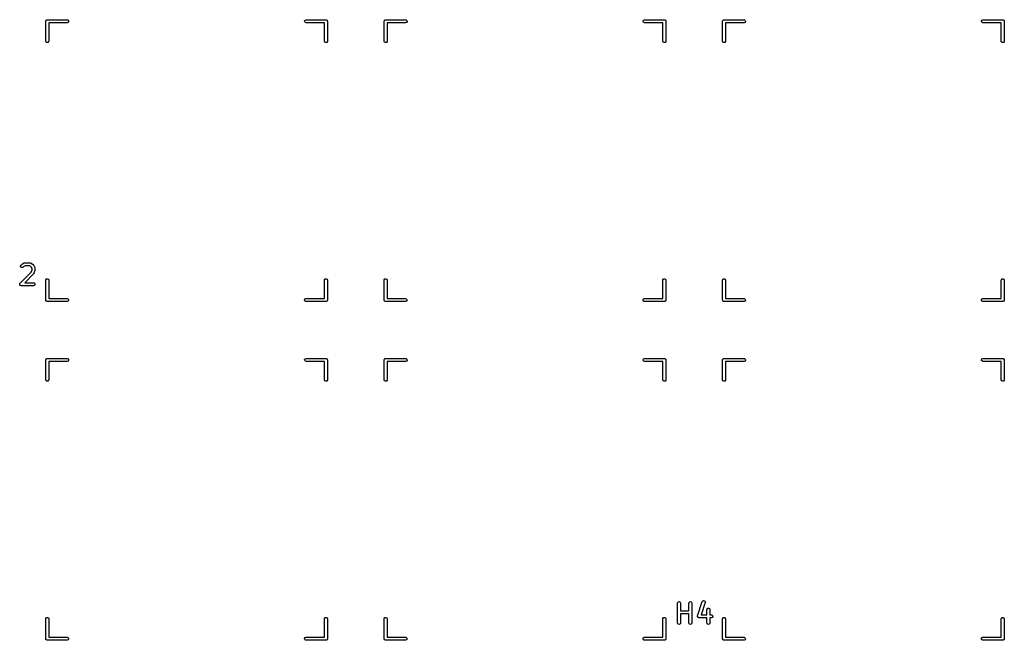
# Model space of a CAD drawing. Extents: x 2.98 to 10.9, y -3.21 to -0.64.
# Tile 8 of 8: x 8.96 to 10.9, y -1.87 to -0.64. Entities that reach past the tile are written whole.
import ezdxf

# ---------------------------------------------------------------- set-up
doc = ezdxf.new("R2010")
doc.units = 0
doc.header["$MEASUREMENT"] = 0
doc.layers.add('BLACK', color=7, linetype='CONTINUOUS')

msp = doc.modelspace()

# ---------------------------------------------------------------- linework, layer by layer
at = {"layer": 'BLACK', "linetype": 'CONTINUOUS'}
for p, q in [((9.00854, -0.643087), (9.00892, -0.642423)), ((9.00892, -0.642423), (9.00917, -0.642332)), ((9.00917, -0.642332), (9.00935, -0.642127)), ((9.00935, -0.642127), (9.0101, -0.641994)), ((9.0101, -0.641994), (9.01082, -0.641732)), ((9.01082, -0.641732), (9.05019, -0.641732)), ((9.05019, -0.641732), (9.0512, -0.64191)), ((9.0512, -0.64191), (9.05275, -0.643208)), ((9.51973, -0.644172), (9.52074, -0.642423)), ((9.52074, -0.642423), (9.52263, -0.641732)), ((9.52263, -0.641732), (9.562, -0.641732)), ((9.562, -0.641732), (9.56239, -0.641799)), ((9.56239, -0.641799), (9.56252, -0.641777)), ((9.56252, -0.641777), (9.56263, -0.641842)), ((9.56263, -0.641842), (9.56301, -0.64191)), ((9.56301, -0.64191), (9.5636, -0.642403)), ((9.5636, -0.642403), (9.56427, -0.642787)), ((9.67783, -0.643087), (9.67822, -0.642423)), ((9.67822, -0.642423), (9.67847, -0.642332)), ((9.67847, -0.642332), (9.67864, -0.642127)), ((9.67864, -0.642127), (9.67939, -0.641994)), ((9.67939, -0.641994), (9.68011, -0.641732)), ((9.68011, -0.641732), (9.71948, -0.641732)), ((9.71948, -0.641732), (9.72049, -0.64191)), ((9.72049, -0.64191), (9.72204, -0.643208)), ((10.189, -0.644172), (10.19, -0.642423)), ((10.19, -0.642423), (10.1919, -0.641732)), ((10.1919, -0.641732), (10.2313, -0.641732)), ((10.2313, -0.641732), (10.2317, -0.641799)), ((10.2317, -0.641799), (10.2318, -0.641777)), ((10.2318, -0.641777), (10.2319, -0.641842)), ((10.2319, -0.641842), (10.2323, -0.64191)), ((10.2323, -0.64191), (10.2329, -0.642403)), ((10.2329, -0.642403), (10.2336, -0.642787)), ((10.3471, -0.643087), (10.3475, -0.642423)), ((10.3475, -0.642423), (10.3478, -0.642332)), ((10.3478, -0.642332), (10.3479, -0.642127)), ((10.3479, -0.642127), (10.3487, -0.641994)), ((10.3487, -0.641994), (10.3494, -0.641732)), ((10.3494, -0.641732), (10.3888, -0.641732)), ((10.3888, -0.641732), (10.3898, -0.64191)), ((10.3898, -0.64191), (10.3913, -0.643208)), ((10.8583, -0.644172), (10.8593, -0.642423)), ((10.8593, -0.642423), (10.8612, -0.641732)), ((10.8612, -0.641732), (10.9006, -0.641732)), ((10.9006, -0.641732), (10.901, -0.641799)), ((10.901, -0.641799), (10.9011, -0.641777)), ((10.9011, -0.641777), (10.9012, -0.641842)), ((10.9012, -0.641842), (10.9016, -0.64191)), ((10.9016, -0.64191), (10.9022, -0.642403)), ((10.9022, -0.642403), (10.9028, -0.642787)), ((9.00787, -0.644685), (9.00794, -0.644301)), ((9.00787, -0.684055), (9.00787, -0.644685)), ((9.00791, -0.644172), (9.00798, -0.644058)), ((9.00794, -0.644301), (9.00791, -0.644172)), ((9.00798, -0.644058), (9.00805, -0.643675)), ((9.00805, -0.643675), (9.00854, -0.643087)), ((9.05019, -0.647637), (9.01378, -0.647637)), ((9.01378, -0.647637), (9.01378, -0.684055)), ((9.05209, -0.646947), (9.05019, -0.647637)), ((9.0531, -0.645197), (9.05209, -0.646947)), ((9.05275, -0.643208), (9.0531, -0.645197)), ((9.52008, -0.646161), (9.51973, -0.644172)), ((9.52162, -0.647459), (9.52008, -0.646161)), ((9.52263, -0.647637), (9.52162, -0.647459)), ((9.55905, -0.647637), (9.52263, -0.647637)), ((9.55905, -0.684055), (9.55905, -0.647637)), ((9.56427, -0.642787), (9.56436, -0.643037)), ((9.56436, -0.643037), (9.56456, -0.643208)), ((9.56456, -0.643208), (9.56469, -0.643964)), ((9.56469, -0.643964), (9.56496, -0.644685)), ((9.56496, -0.644685), (9.56496, -0.684055)), ((9.67716, -0.644685), (9.67723, -0.644301)), ((9.67716, -0.684055), (9.67716, -0.644685)), ((9.67721, -0.644172), (9.67727, -0.644058)), ((9.67723, -0.644301), (9.67721, -0.644172)), ((9.67727, -0.644058), (9.67734, -0.643675)), ((9.67734, -0.643675), (9.67783, -0.643087)), ((9.71948, -0.647637), (9.68307, -0.647637)), ((9.68307, -0.647637), (9.68307, -0.684055)), ((9.72138, -0.646947), (9.71948, -0.647637)), ((9.72239, -0.645197), (9.72138, -0.646947)), ((9.72204, -0.643208), (9.72239, -0.645197)), ((10.1894, -0.646161), (10.189, -0.644172)), ((10.1909, -0.647459), (10.1894, -0.646161)), ((10.1919, -0.647637), (10.1909, -0.647459)), ((10.2283, -0.647637), (10.1919, -0.647637)), ((10.2283, -0.684055), (10.2283, -0.647637)), ((10.2336, -0.642787), (10.2336, -0.643037)), ((10.2336, -0.643037), (10.2339, -0.643208)), ((10.2339, -0.643208), (10.234, -0.643964)), ((10.234, -0.643964), (10.2342, -0.644685)), ((10.2342, -0.644685), (10.2342, -0.684055)), ((10.3465, -0.644172), (10.3466, -0.644058)), ((10.3465, -0.644301), (10.3465, -0.644172)), ((10.3465, -0.644685), (10.3465, -0.644301)), ((10.3465, -0.684055), (10.3465, -0.644685)), ((10.3466, -0.643675), (10.3471, -0.643087)), ((10.3466, -0.644058), (10.3466, -0.643675)), ((10.3888, -0.647637), (10.3524, -0.647637)), ((10.3524, -0.647637), (10.3524, -0.684055)), ((10.3907, -0.646947), (10.3888, -0.647637)), ((10.3917, -0.645197), (10.3907, -0.646947)), ((10.3913, -0.643208), (10.3917, -0.645197)), ((10.8587, -0.646161), (10.8583, -0.644172)), ((10.8602, -0.647459), (10.8587, -0.646161)), ((10.8612, -0.647637), (10.8602, -0.647459)), ((10.8976, -0.647637), (10.8612, -0.647637)), ((10.8976, -0.684055), (10.8976, -0.647637)), ((10.9028, -0.642787), (10.9029, -0.643037)), ((10.9029, -0.643037), (10.9031, -0.643208)), ((10.9031, -0.643208), (10.9033, -0.643964)), ((10.9033, -0.643964), (10.9035, -0.644685)), ((10.9035, -0.644685), (10.9035, -0.684055)), ((9.00856, -0.685953), (9.00787, -0.684055)), ((9.01031, -0.686963), (9.00856, -0.685953)), ((9.0123, -0.686612), (9.01031, -0.686963)), ((9.0136, -0.685065), (9.0123, -0.686612)), ((9.01378, -0.684055), (9.0136, -0.685065)), ((9.55974, -0.685953), (9.55905, -0.684055)), ((9.56149, -0.686963), (9.55974, -0.685953)), ((9.56348, -0.686612), (9.56149, -0.686963)), ((9.56478, -0.685065), (9.56348, -0.686612)), ((9.56496, -0.684055), (9.56478, -0.685065)), ((9.67785, -0.685953), (9.67716, -0.684055)), ((9.6796, -0.686963), (9.67785, -0.685953)), ((9.68159, -0.686612), (9.6796, -0.686963)), ((9.68289, -0.685065), (9.68159, -0.686612)), ((9.68307, -0.684055), (9.68289, -0.685065)), ((10.229, -0.685953), (10.2283, -0.684055)), ((10.2308, -0.686963), (10.229, -0.685953)), ((10.2328, -0.686612), (10.2308, -0.686963)), ((10.2341, -0.685065), (10.2328, -0.686612)), ((10.2342, -0.684055), (10.2341, -0.685065)), ((10.3471, -0.685953), (10.3465, -0.684055)), ((10.3489, -0.686963), (10.3471, -0.685953)), ((10.3509, -0.686612), (10.3489, -0.686963)), ((10.3522, -0.685065), (10.3509, -0.686612)), ((10.3524, -0.684055), (10.3522, -0.685065)), ((10.8983, -0.685953), (10.8976, -0.684055)), ((10.9001, -0.686963), (10.8983, -0.685953)), ((10.9021, -0.686612), (10.9001, -0.686963)), ((10.9034, -0.685065), (10.9021, -0.686612)), ((10.9035, -0.684055), (10.9034, -0.685065)), ((8.9582, -1.12859), (8.95905, -1.12675)), ((8.95872, -1.13054), (8.9582, -1.12859)), ((8.95905, -1.12675), (8.96093, -1.12488)), ((8.96093, -1.12488), (8.96165, -1.12437)), ((8.96165, -1.12437), (8.9617, -1.12433)), ((8.9617, -1.12433), (8.96545, -1.12245)), ((8.96746, -1.12805), (8.96477, -1.12939)), ((8.96545, -1.12245), (8.96643, -1.12216)), ((8.96643, -1.12216), (8.9666, -1.1222)), ((8.9666, -1.1222), (8.96677, -1.12214)), ((8.96677, -1.12214), (8.97614, -1.12214)), ((8.97544, -1.12805), (8.96746, -1.12805)), ((8.97814, -1.12939), (8.97544, -1.12805)), ((8.97614, -1.12214), (8.97715, -1.12232)), ((8.97715, -1.12232), (8.97728, -1.12243)), ((8.97728, -1.12243), (8.97746, -1.12245)), ((8.97746, -1.12245), (8.98121, -1.12433)), ((8.98121, -1.12433), (8.98192, -1.12485)), ((8.98192, -1.12485), (8.98198, -1.12488)), ((8.98198, -1.12488), (8.98385, -1.12675)), ((8.98385, -1.12675), (8.98436, -1.12748)), ((8.98436, -1.12748), (8.9844, -1.12752)), ((8.9844, -1.12752), (8.98628, -1.13127)), ((8.95718, -1.16238), (8.97918, -1.14037)), ((8.96038, -1.13169), (8.95872, -1.13054)), ((8.96239, -1.13152), (8.96038, -1.13169)), ((8.96323, -1.13093), (8.96239, -1.13152)), ((8.96477, -1.12939), (8.96323, -1.13093)), ((8.98385, -1.14405), (8.9664, -1.16151)), ((8.97934, -1.13059), (8.97814, -1.12939)), ((8.97918, -1.14037), (8.98069, -1.13586)), ((8.98069, -1.13329), (8.97934, -1.13059)), ((8.98069, -1.13586), (8.98069, -1.13329)), ((8.98393, -1.14389), (8.98385, -1.14405)), ((8.98408, -1.1438), (8.98393, -1.14389)), ((8.98456, -1.1429), (8.98408, -1.1438)), ((8.98644, -1.13728), (8.98456, -1.1429)), ((8.98628, -1.13127), (8.98657, -1.13225)), ((8.98659, -1.13634), (8.98644, -1.13721)), ((8.98644, -1.13721), (8.98644, -1.13728)), ((8.98657, -1.13225), (8.98653, -1.13243)), ((8.98653, -1.13243), (8.98659, -1.13259)), ((8.98659, -1.13259), (8.98659, -1.13634)), ((8.95632, -1.16421), (8.95638, -1.16408)), ((8.95655, -1.16506), (8.95632, -1.16421)), ((8.95636, -1.16395), (8.9568, -1.16318)), ((8.95638, -1.16408), (8.95636, -1.16395)), ((8.95671, -1.16594), (8.95655, -1.16506)), ((8.95681, -1.16603), (8.95671, -1.16594)), ((8.9568, -1.16318), (8.95718, -1.16238)), ((8.95685, -1.16616), (8.95681, -1.16603)), ((8.95758, -1.16667), (8.95685, -1.16616)), ((8.95826, -1.16724), (8.95758, -1.16667)), ((8.95844, -1.16727), (8.95826, -1.16724)), ((8.9585, -1.16732), (8.95844, -1.16727)), ((8.95863, -1.1673), (8.9585, -1.16732)), ((8.95927, -1.16742), (8.95863, -1.1673)), ((8.98364, -1.16742), (8.95927, -1.16742)), ((8.9664, -1.16151), (8.98364, -1.16151)), ((8.98364, -1.16151), (8.98465, -1.16169)), ((8.98554, -1.16673), (8.98364, -1.16742)), ((8.98465, -1.16169), (8.9862, -1.16299)), ((8.98655, -1.16498), (8.98554, -1.16673)), ((8.9862, -1.16299), (8.98655, -1.16498)), ((9.00787, -1.1565), (9.00805, -1.15549)), ((9.00787, -1.19587), (9.00787, -1.1565)), ((9.00805, -1.15549), (9.00935, -1.15394)), ((9.00935, -1.15394), (9.01134, -1.15359)), ((9.01134, -1.15359), (9.01308, -1.1546)), ((9.01308, -1.1546), (9.01378, -1.1565)), ((9.01378, -1.1565), (9.01378, -1.19291)), ((9.55905, -1.1565), (9.55923, -1.15549)), ((9.55905, -1.19291), (9.55905, -1.1565)), ((9.55923, -1.15549), (9.56053, -1.15394)), ((9.56053, -1.15394), (9.56252, -1.15359)), ((9.56252, -1.15359), (9.56427, -1.1546)), ((9.56427, -1.1546), (9.56496, -1.1565)), ((9.56496, -1.1565), (9.56496, -1.19587)), ((9.67716, -1.1565), (9.67734, -1.15549)), ((9.67716, -1.19587), (9.67716, -1.1565)), ((9.67734, -1.15549), (9.67864, -1.15394)), ((9.67864, -1.15394), (9.68063, -1.15359)), ((9.68063, -1.15359), (9.68238, -1.1546)), ((9.68238, -1.1546), (9.68307, -1.1565)), ((9.68307, -1.1565), (9.68307, -1.19291)), ((10.2283, -1.1565), (10.2285, -1.15549)), ((10.2283, -1.19291), (10.2283, -1.1565)), ((10.2285, -1.15549), (10.2298, -1.15394)), ((10.2298, -1.15394), (10.2318, -1.15359)), ((10.2318, -1.15359), (10.2336, -1.1546)), ((10.2336, -1.1546), (10.2342, -1.1565)), ((10.2342, -1.1565), (10.2342, -1.19587)), ((10.3465, -1.1565), (10.3466, -1.15549)), ((10.3465, -1.19587), (10.3465, -1.1565)), ((10.3466, -1.15549), (10.3479, -1.15394)), ((10.3479, -1.15394), (10.3499, -1.15359)), ((10.3499, -1.15359), (10.3517, -1.1546)), ((10.3517, -1.1546), (10.3524, -1.1565)), ((10.3524, -1.1565), (10.3524, -1.19291)), ((10.8976, -1.1565), (10.8978, -1.15549)), ((10.8976, -1.19291), (10.8976, -1.1565)), ((10.8978, -1.15549), (10.8991, -1.15394)), ((10.8991, -1.15394), (10.9011, -1.15359)), ((10.9011, -1.15359), (10.9028, -1.1546)), ((10.9028, -1.1546), (10.9035, -1.1565)), ((10.9035, -1.1565), (10.9035, -1.19587)), ((9.00813, -1.19659), (9.00787, -1.19587)), ((9.00827, -1.19734), (9.00813, -1.19659)), ((9.00847, -1.19751), (9.00827, -1.19734)), ((9.00856, -1.19776), (9.00847, -1.19751)), ((9.00922, -1.19815), (9.00856, -1.19776)), ((9.00981, -1.19864), (9.00922, -1.19815)), ((9.0102, -1.19871), (9.00981, -1.19864)), ((9.01031, -1.19877), (9.0102, -1.19871)), ((9.01044, -1.19875), (9.01031, -1.19877)), ((9.01082, -1.19882), (9.01044, -1.19875)), ((9.05019, -1.19882), (9.01082, -1.19882)), ((9.01378, -1.19291), (9.05019, -1.19291)), ((9.05019, -1.19291), (9.0512, -1.19309)), ((9.05209, -1.19813), (9.05019, -1.19882)), ((9.0512, -1.19309), (9.05275, -1.19439)), ((9.0531, -1.19638), (9.05209, -1.19813)), ((9.05275, -1.19439), (9.0531, -1.19638)), ((9.51973, -1.19535), (9.52074, -1.1936)), ((9.52008, -1.19734), (9.51973, -1.19535)), ((9.52162, -1.19864), (9.52008, -1.19734)), ((9.52074, -1.1936), (9.52263, -1.19291)), ((9.52263, -1.19882), (9.52162, -1.19864)), ((9.52263, -1.19291), (9.55905, -1.19291)), ((9.562, -1.19882), (9.52263, -1.19882)), ((9.56272, -1.19856), (9.562, -1.19882)), ((9.56348, -1.19842), (9.56272, -1.19856)), ((9.56365, -1.19822), (9.56348, -1.19842)), ((9.5639, -1.19813), (9.56365, -1.19822)), ((9.56429, -1.19746), (9.5639, -1.19813)), ((9.56478, -1.19688), (9.56429, -1.19746)), ((9.56485, -1.19649), (9.56478, -1.19688)), ((9.56491, -1.19638), (9.56485, -1.19649)), ((9.56496, -1.19587), (9.56489, -1.19625)), ((9.56489, -1.19625), (9.56491, -1.19638)), ((9.67742, -1.19659), (9.67716, -1.19587)), ((9.67756, -1.19734), (9.67742, -1.19659)), ((9.67776, -1.19751), (9.67756, -1.19734)), ((9.67785, -1.19776), (9.67776, -1.19751)), ((9.67852, -1.19815), (9.67785, -1.19776)), ((9.6791, -1.19864), (9.67852, -1.19815)), ((9.67949, -1.19871), (9.6791, -1.19864)), ((9.6796, -1.19877), (9.67949, -1.19871)), ((9.67973, -1.19875), (9.6796, -1.19877)), ((9.68011, -1.19882), (9.67973, -1.19875)), ((9.71948, -1.19882), (9.68011, -1.19882)), ((9.68307, -1.19291), (9.71948, -1.19291)), ((9.71948, -1.19291), (9.72049, -1.19309)), ((9.72138, -1.19813), (9.71948, -1.19882)), ((9.72049, -1.19309), (9.72204, -1.19439)), ((9.72239, -1.19638), (9.72138, -1.19813)), ((9.72204, -1.19439), (9.72239, -1.19638)), ((10.189, -1.19535), (10.19, -1.1936)), ((10.1894, -1.19734), (10.189, -1.19535)), ((10.1909, -1.19864), (10.1894, -1.19734)), ((10.19, -1.1936), (10.1919, -1.19291)), ((10.1919, -1.19882), (10.1909, -1.19864)), ((10.1919, -1.19291), (10.2283, -1.19291)), ((10.2313, -1.19882), (10.1919, -1.19882)), ((10.232, -1.19856), (10.2313, -1.19882)), ((10.2328, -1.19842), (10.232, -1.19856)), ((10.2329, -1.19822), (10.2328, -1.19842)), ((10.2332, -1.19813), (10.2329, -1.19822)), ((10.2336, -1.19746), (10.2332, -1.19813)), ((10.2341, -1.19688), (10.2336, -1.19746)), ((10.2342, -1.19638), (10.2341, -1.19649)), ((10.2341, -1.19649), (10.2341, -1.19688)), ((10.2342, -1.19587), (10.2342, -1.19625)), ((10.2342, -1.19625), (10.2342, -1.19638)), ((10.3467, -1.19659), (10.3465, -1.19587)), ((10.3468, -1.19734), (10.3467, -1.19659)), ((10.3471, -1.19751), (10.3468, -1.19734)), ((10.3471, -1.19776), (10.3471, -1.19751)), ((10.3478, -1.19815), (10.3471, -1.19776)), ((10.3484, -1.19864), (10.3478, -1.19815)), ((10.3488, -1.19871), (10.3484, -1.19864)), ((10.3489, -1.19877), (10.3488, -1.19871)), ((10.349, -1.19875), (10.3489, -1.19877)), ((10.3494, -1.19882), (10.349, -1.19875)), ((10.3888, -1.19882), (10.3494, -1.19882)), ((10.3524, -1.19291), (10.3888, -1.19291)), ((10.3888, -1.19291), (10.3898, -1.19309)), ((10.3907, -1.19813), (10.3888, -1.19882)), ((10.3898, -1.19309), (10.3913, -1.19439)), ((10.3917, -1.19638), (10.3907, -1.19813)), ((10.3913, -1.19439), (10.3917, -1.19638)), ((10.8583, -1.19535), (10.8593, -1.1936)), ((10.8587, -1.19734), (10.8583, -1.19535)), ((10.8602, -1.19864), (10.8587, -1.19734)), ((10.8593, -1.1936), (10.8612, -1.19291)), ((10.8612, -1.19882), (10.8602, -1.19864)), ((10.8612, -1.19291), (10.8976, -1.19291)), ((10.9006, -1.19882), (10.8612, -1.19882)), ((10.9013, -1.19856), (10.9006, -1.19882)), ((10.9021, -1.19842), (10.9013, -1.19856)), ((10.9022, -1.19822), (10.9021, -1.19842)), ((10.9025, -1.19813), (10.9022, -1.19822)), ((10.9029, -1.19746), (10.9025, -1.19813)), ((10.9034, -1.19688), (10.9029, -1.19746)), ((10.9035, -1.19638), (10.9034, -1.19649)), ((10.9034, -1.19649), (10.9034, -1.19688)), ((10.9035, -1.19587), (10.9035, -1.19625)), ((10.9035, -1.19625), (10.9035, -1.19638)), ((9.00787, -1.31398), (9.00794, -1.31359)), ((9.00787, -1.35335), (9.00787, -1.31398)), ((9.00791, -1.31346), (9.00798, -1.31335)), ((9.00794, -1.31359), (9.00791, -1.31346)), ((9.00798, -1.31335), (9.00805, -1.31297)), ((9.00805, -1.31297), (9.00854, -1.31238)), ((9.00854, -1.31238), (9.00892, -1.31171)), ((9.00892, -1.31171), (9.00917, -1.31162)), ((9.00917, -1.31162), (9.00935, -1.31142)), ((9.00935, -1.31142), (9.0101, -1.31129)), ((9.0101, -1.31129), (9.01082, -1.31102)), ((9.01082, -1.31102), (9.05019, -1.31102)), ((9.05019, -1.31693), (9.01378, -1.31693)), ((9.01378, -1.31693), (9.01378, -1.35335)), ((9.05019, -1.31102), (9.0512, -1.3112)), ((9.05209, -1.31624), (9.05019, -1.31693)), ((9.0512, -1.3112), (9.05275, -1.3125)), ((9.0531, -1.31449), (9.05209, -1.31624)), ((9.05275, -1.3125), (9.0531, -1.31449)), ((9.51973, -1.31346), (9.52074, -1.31171)), ((9.52008, -1.31545), (9.51973, -1.31346)), ((9.52162, -1.31675), (9.52008, -1.31545)), ((9.52074, -1.31171), (9.52263, -1.31102)), ((9.52263, -1.31693), (9.52162, -1.31675)), ((9.52263, -1.31102), (9.562, -1.31102)), ((9.55905, -1.31693), (9.52263, -1.31693)), ((9.55905, -1.35335), (9.55905, -1.31693)), ((9.562, -1.31102), (9.56239, -1.31109)), ((9.56239, -1.31109), (9.56252, -1.31107)), ((9.56252, -1.31107), (9.56263, -1.31113)), ((9.56263, -1.31113), (9.56301, -1.3112)), ((9.56301, -1.3112), (9.5636, -1.31169)), ((9.5636, -1.31169), (9.56427, -1.31208)), ((9.56427, -1.31208), (9.56436, -1.31233)), ((9.56436, -1.31233), (9.56456, -1.3125)), ((9.56456, -1.3125), (9.56469, -1.31325)), ((9.56469, -1.31325), (9.56496, -1.31398)), ((9.56496, -1.31398), (9.56496, -1.35335)), ((9.67716, -1.31398), (9.67723, -1.31359)), ((9.67716, -1.35335), (9.67716, -1.31398)), ((9.67721, -1.31346), (9.67727, -1.31335)), ((9.67723, -1.31359), (9.67721, -1.31346)), ((9.67727, -1.31335), (9.67734, -1.31297)), ((9.67734, -1.31297), (9.67783, -1.31238)), ((9.67783, -1.31238), (9.67822, -1.31171)), ((9.67822, -1.31171), (9.67847, -1.31162)), ((9.67847, -1.31162), (9.67864, -1.31142)), ((9.67864, -1.31142), (9.67939, -1.31129)), ((9.67939, -1.31129), (9.68011, -1.31102)), ((9.68011, -1.31102), (9.71948, -1.31102)), ((9.71948, -1.31693), (9.68307, -1.31693)), ((9.68307, -1.31693), (9.68307, -1.35335)), ((9.71948, -1.31102), (9.72049, -1.3112)), ((9.72138, -1.31624), (9.71948, -1.31693)), ((9.72049, -1.3112), (9.72204, -1.3125)), ((9.72239, -1.31449), (9.72138, -1.31624)), ((9.72204, -1.3125), (9.72239, -1.31449)), ((10.189, -1.31346), (10.19, -1.31171)), ((10.1894, -1.31545), (10.189, -1.31346)), ((10.1909, -1.31675), (10.1894, -1.31545)), ((10.19, -1.31171), (10.1919, -1.31102)), ((10.1919, -1.31693), (10.1909, -1.31675)), ((10.1919, -1.31102), (10.2313, -1.31102)), ((10.2283, -1.31693), (10.1919, -1.31693)), ((10.2283, -1.35335), (10.2283, -1.31693)), ((10.2313, -1.31102), (10.2317, -1.31109)), ((10.2317, -1.31109), (10.2318, -1.31107)), ((10.2318, -1.31107), (10.2319, -1.31113)), ((10.2319, -1.31113), (10.2323, -1.3112)), ((10.2323, -1.3112), (10.2329, -1.31169)), ((10.2329, -1.31169), (10.2336, -1.31208)), ((10.2336, -1.31208), (10.2336, -1.31233)), ((10.2336, -1.31233), (10.2339, -1.3125)), ((10.2339, -1.3125), (10.234, -1.31325)), ((10.234, -1.31325), (10.2342, -1.31398)), ((10.2342, -1.31398), (10.2342, -1.35335)), ((10.3465, -1.31346), (10.3466, -1.31335)), ((10.3465, -1.31359), (10.3465, -1.31346)), ((10.3465, -1.31398), (10.3465, -1.31359)), ((10.3465, -1.35335), (10.3465, -1.31398)), ((10.3466, -1.31297), (10.3471, -1.31238)), ((10.3466, -1.31335), (10.3466, -1.31297)), ((10.3471, -1.31238), (10.3475, -1.31171)), ((10.3475, -1.31171), (10.3478, -1.31162)), ((10.3478, -1.31162), (10.3479, -1.31142)), ((10.3479, -1.31142), (10.3487, -1.31129)), ((10.3487, -1.31129), (10.3494, -1.31102)), ((10.3494, -1.31102), (10.3888, -1.31102)), ((10.3888, -1.31693), (10.3524, -1.31693)), ((10.3524, -1.31693), (10.3524, -1.35335)), ((10.3888, -1.31102), (10.3898, -1.3112)), ((10.3907, -1.31624), (10.3888, -1.31693)), ((10.3898, -1.3112), (10.3913, -1.3125)), ((10.3917, -1.31449), (10.3907, -1.31624)), ((10.3913, -1.3125), (10.3917, -1.31449)), ((10.8583, -1.31346), (10.8593, -1.31171)), ((10.8587, -1.31545), (10.8583, -1.31346)), ((10.8602, -1.31675), (10.8587, -1.31545)), ((10.8593, -1.31171), (10.8612, -1.31102)), ((10.8612, -1.31693), (10.8602, -1.31675)), ((10.8612, -1.31102), (10.9006, -1.31102)), ((10.8976, -1.31693), (10.8612, -1.31693)), ((10.8976, -1.35335), (10.8976, -1.31693)), ((10.9006, -1.31102), (10.901, -1.31109)), ((10.901, -1.31109), (10.9011, -1.31107)), ((10.9011, -1.31107), (10.9012, -1.31113)), ((10.9012, -1.31113), (10.9016, -1.3112)), ((10.9016, -1.3112), (10.9022, -1.31169)), ((10.9022, -1.31169), (10.9028, -1.31208)), ((10.9028, -1.31208), (10.9029, -1.31233)), ((10.9029, -1.31233), (10.9031, -1.3125)), ((10.9031, -1.3125), (10.9033, -1.31325)), ((10.9033, -1.31325), (10.9035, -1.31398)), ((10.9035, -1.31398), (10.9035, -1.35335)), ((9.00856, -1.35524), (9.00787, -1.35335)), ((9.01031, -1.35625), (9.00856, -1.35524)), ((9.0123, -1.3559), (9.01031, -1.35625)), ((9.0136, -1.35436), (9.0123, -1.3559)), ((9.01378, -1.35335), (9.0136, -1.35436)), ((9.55974, -1.35524), (9.55905, -1.35335)), ((9.56149, -1.35625), (9.55974, -1.35524)), ((9.56348, -1.3559), (9.56149, -1.35625)), ((9.56478, -1.35436), (9.56348, -1.3559)), ((9.56496, -1.35335), (9.56478, -1.35436)), ((9.67785, -1.35524), (9.67716, -1.35335)), ((9.6796, -1.35625), (9.67785, -1.35524)), ((9.68159, -1.3559), (9.6796, -1.35625)), ((9.68289, -1.35436), (9.68159, -1.3559)), ((9.68307, -1.35335), (9.68289, -1.35436)), ((10.229, -1.35524), (10.2283, -1.35335)), ((10.2308, -1.35625), (10.229, -1.35524)), ((10.2328, -1.3559), (10.2308, -1.35625)), ((10.2341, -1.35436), (10.2328, -1.3559)), ((10.2342, -1.35335), (10.2341, -1.35436)), ((10.3471, -1.35524), (10.3465, -1.35335)), ((10.3489, -1.35625), (10.3471, -1.35524)), ((10.3509, -1.3559), (10.3489, -1.35625)), ((10.3522, -1.35436), (10.3509, -1.3559)), ((10.3524, -1.35335), (10.3522, -1.35436)), ((10.8983, -1.35524), (10.8976, -1.35335)), ((10.9001, -1.35625), (10.8983, -1.35524)), ((10.9021, -1.3559), (10.9001, -1.35625)), ((10.9034, -1.35436), (10.9021, -1.3559)), ((10.9035, -1.35335), (10.9034, -1.35436)), ((10.3063, -1.79158), (10.3068, -1.79067)), ((10.3068, -1.79067), (10.3085, -1.78962)), ((10.3085, -1.78962), (10.3105, -1.78991)), ((10.3105, -1.78991), (10.3118, -1.79142)), ((10.2574, -1.79438), (10.2576, -1.79337)), ((10.2574, -1.83375), (10.2574, -1.79438)), ((10.2576, -1.79337), (10.2589, -1.79183)), ((10.2589, -1.79183), (10.2609, -1.79148)), ((10.2609, -1.79148), (10.2626, -1.79249)), ((10.2626, -1.79249), (10.2633, -1.79438)), ((10.2633, -1.79438), (10.2633, -1.81018)), ((10.2633, -1.81018), (10.2799, -1.81018)), ((10.2799, -1.79438), (10.2801, -1.79337)), ((10.2799, -1.81018), (10.2799, -1.79438)), ((10.2801, -1.79337), (10.2814, -1.79183)), ((10.2814, -1.79183), (10.2834, -1.79148)), ((10.2834, -1.79148), (10.2851, -1.79249)), ((10.2851, -1.79249), (10.2858, -1.79438)), ((10.2858, -1.79438), (10.2858, -1.83375)), ((10.2969, -1.8197), (10.3063, -1.79158)), ((10.3119, -1.79344), (10.3038, -1.81768)), ((10.3118, -1.79142), (10.3119, -1.79344)), ((10.3155, -1.80751), (10.3157, -1.8065)), ((10.3155, -1.81768), (10.3155, -1.80751)), ((10.3157, -1.8065), (10.317, -1.80495)), ((10.317, -1.80495), (10.319, -1.8046)), ((10.319, -1.8046), (10.3207, -1.80561)), ((10.3207, -1.80561), (10.3214, -1.80751)), ((10.3214, -1.80751), (10.3214, -1.81768)), ((9.00787, -1.82579), (9.00805, -1.82478)), ((9.00787, -1.86516), (9.00787, -1.82579)), ((9.00805, -1.82478), (9.00935, -1.82323)), ((9.00935, -1.82323), (9.01134, -1.82288)), ((9.01134, -1.82288), (9.01308, -1.82389)), ((9.01308, -1.82389), (9.01378, -1.82579)), ((9.01378, -1.82579), (9.01378, -1.8622)), ((9.55905, -1.82579), (9.55923, -1.82478)), ((9.55905, -1.8622), (9.55905, -1.82579)), ((9.55923, -1.82478), (9.56053, -1.82323)), ((9.56053, -1.82323), (9.56252, -1.82288)), ((9.56252, -1.82288), (9.56427, -1.82389)), ((9.56427, -1.82389), (9.56496, -1.82579)), ((9.56496, -1.82579), (9.56496, -1.86516)), ((9.67716, -1.82579), (9.67734, -1.82478)), ((9.67716, -1.86516), (9.67716, -1.82579)), ((9.67734, -1.82478), (9.67864, -1.82323)), ((9.67864, -1.82323), (9.68063, -1.82288)), ((9.68063, -1.82288), (9.68238, -1.82389)), ((9.68238, -1.82389), (9.68307, -1.82579)), ((9.68307, -1.82579), (9.68307, -1.8622)), ((10.2283, -1.82579), (10.2285, -1.82478)), ((10.2283, -1.8622), (10.2283, -1.82579)), ((10.2285, -1.82478), (10.2298, -1.82323)), ((10.2298, -1.82323), (10.2318, -1.82288)), ((10.2318, -1.82288), (10.2336, -1.82389)), ((10.2336, -1.82389), (10.2342, -1.82579)), ((10.2342, -1.82579), (10.2342, -1.86516)), ((10.2799, -1.81608), (10.2633, -1.81608)), ((10.2633, -1.81608), (10.2633, -1.83375)), ((10.2799, -1.83375), (10.2799, -1.81608)), ((10.2968, -1.82012), (10.2969, -1.81992)), ((10.297, -1.82091), (10.2968, -1.82012)), ((10.2969, -1.81992), (10.2969, -1.8197)), ((10.297, -1.82172), (10.297, -1.82091)), ((10.2971, -1.82188), (10.297, -1.82172)), ((10.2972, -1.82211), (10.2971, -1.82188)), ((10.2978, -1.82262), (10.2972, -1.82211)), ((10.2983, -1.82323), (10.2978, -1.82262)), ((10.2985, -1.82326), (10.2983, -1.82323)), ((10.2987, -1.82341), (10.2985, -1.82326)), ((10.2997, -1.82358), (10.2987, -1.82341)), ((10.3155, -1.82358), (10.2997, -1.82358)), ((10.3038, -1.81768), (10.3155, -1.81768)), ((10.3155, -1.83375), (10.3155, -1.82358)), ((10.3214, -1.81768), (10.3241, -1.81768)), ((10.3241, -1.82358), (10.3214, -1.82358)), ((10.3214, -1.82358), (10.3214, -1.83375)), ((10.3241, -1.81768), (10.3251, -1.81786)), ((10.326, -1.82289), (10.3241, -1.82358)), ((10.3251, -1.81786), (10.3267, -1.81915)), ((10.327, -1.82114), (10.326, -1.82289)), ((10.3267, -1.81915), (10.327, -1.82114)), ((10.3465, -1.82579), (10.3466, -1.82478)), ((10.3465, -1.86516), (10.3465, -1.82579)), ((10.3466, -1.82478), (10.3479, -1.82323)), ((10.3479, -1.82323), (10.3499, -1.82288)), ((10.3499, -1.82288), (10.3517, -1.82389)), ((10.3517, -1.82389), (10.3524, -1.82579)), ((10.3524, -1.82579), (10.3524, -1.8622)), ((10.8976, -1.82579), (10.8978, -1.82478)), ((10.8976, -1.8622), (10.8976, -1.82579)), ((10.8978, -1.82478), (10.8991, -1.82323)), ((10.8991, -1.82323), (10.9011, -1.82288)), ((10.9011, -1.82288), (10.9028, -1.82389)), ((10.9028, -1.82389), (10.9035, -1.82579)), ((10.9035, -1.82579), (10.9035, -1.86516)), ((10.2581, -1.83565), (10.2574, -1.83375)), ((10.2598, -1.83666), (10.2581, -1.83565)), ((10.2618, -1.83631), (10.2598, -1.83666)), ((10.2631, -1.83476), (10.2618, -1.83631)), ((10.2633, -1.83375), (10.2631, -1.83476)), ((10.2806, -1.83565), (10.2799, -1.83375)), ((10.2823, -1.83666), (10.2806, -1.83565)), ((10.2843, -1.83631), (10.2823, -1.83666)), ((10.2856, -1.83476), (10.2843, -1.83631)), ((10.2858, -1.83375), (10.2856, -1.83476)), ((10.3162, -1.83565), (10.3155, -1.83375)), ((10.318, -1.83666), (10.3162, -1.83565)), ((10.3199, -1.83631), (10.318, -1.83666)), ((10.3212, -1.83476), (10.3199, -1.83631)), ((10.3214, -1.83375), (10.3212, -1.83476)), ((9.00813, -1.86588), (9.00787, -1.86516)), ((9.00827, -1.86663), (9.00813, -1.86588)), ((9.00847, -1.8668), (9.00827, -1.86663)), ((9.00856, -1.86705), (9.00847, -1.8668)), ((9.00922, -1.86744), (9.00856, -1.86705)), ((9.00981, -1.86793), (9.00922, -1.86744)), ((9.0102, -1.868), (9.00981, -1.86793)), ((9.01031, -1.86806), (9.0102, -1.868)), ((9.01044, -1.86804), (9.01031, -1.86806)), ((9.01082, -1.86811), (9.01044, -1.86804)), ((9.05019, -1.86811), (9.01082, -1.86811)), ((9.01378, -1.8622), (9.05019, -1.8622)), ((9.05019, -1.8622), (9.0512, -1.86238)), ((9.05209, -1.86742), (9.05019, -1.86811)), ((9.0512, -1.86238), (9.05275, -1.86368)), ((9.0531, -1.86567), (9.05209, -1.86742)), ((9.05275, -1.86368), (9.0531, -1.86567)), ((9.51973, -1.86464), (9.52074, -1.86289)), ((9.52008, -1.86663), (9.51973, -1.86464)), ((9.52162, -1.86793), (9.52008, -1.86663)), ((9.52074, -1.86289), (9.52263, -1.8622)), ((9.52263, -1.86811), (9.52162, -1.86793)), ((9.52263, -1.8622), (9.55905, -1.8622)), ((9.562, -1.86811), (9.52263, -1.86811)), ((9.56272, -1.86785), (9.562, -1.86811)), ((9.56348, -1.86771), (9.56272, -1.86785)), ((9.56365, -1.86751), (9.56348, -1.86771)), ((9.5639, -1.86742), (9.56365, -1.86751)), ((9.56429, -1.86675), (9.5639, -1.86742)), ((9.56478, -1.86617), (9.56429, -1.86675)), ((9.56485, -1.86578), (9.56478, -1.86617)), ((9.56491, -1.86567), (9.56485, -1.86578)), ((9.56496, -1.86516), (9.56489, -1.86554)), ((9.56489, -1.86554), (9.56491, -1.86567)), ((9.67742, -1.86588), (9.67716, -1.86516)), ((9.67756, -1.86663), (9.67742, -1.86588)), ((9.67776, -1.8668), (9.67756, -1.86663)), ((9.67785, -1.86705), (9.67776, -1.8668)), ((9.67852, -1.86744), (9.67785, -1.86705)), ((9.6791, -1.86793), (9.67852, -1.86744)), ((9.67949, -1.868), (9.6791, -1.86793)), ((9.6796, -1.86806), (9.67949, -1.868)), ((9.67973, -1.86804), (9.6796, -1.86806)), ((9.68011, -1.86811), (9.67973, -1.86804)), ((9.71948, -1.86811), (9.68011, -1.86811)), ((9.68307, -1.8622), (9.71948, -1.8622)), ((9.71948, -1.8622), (9.72049, -1.86238)), ((9.72138, -1.86742), (9.71948, -1.86811)), ((9.72049, -1.86238), (9.72204, -1.86368)), ((9.72239, -1.86567), (9.72138, -1.86742)), ((9.72204, -1.86368), (9.72239, -1.86567)), ((10.189, -1.86464), (10.19, -1.86289)), ((10.1894, -1.86663), (10.189, -1.86464)), ((10.1909, -1.86793), (10.1894, -1.86663)), ((10.19, -1.86289), (10.1919, -1.8622)), ((10.1919, -1.86811), (10.1909, -1.86793)), ((10.1919, -1.8622), (10.2283, -1.8622)), ((10.2313, -1.86811), (10.1919, -1.86811)), ((10.232, -1.86785), (10.2313, -1.86811)), ((10.2328, -1.86771), (10.232, -1.86785)), ((10.2329, -1.86751), (10.2328, -1.86771)), ((10.2332, -1.86742), (10.2329, -1.86751)), ((10.2336, -1.86675), (10.2332, -1.86742)), ((10.2341, -1.86617), (10.2336, -1.86675)), ((10.2342, -1.86567), (10.2341, -1.86578)), ((10.2341, -1.86578), (10.2341, -1.86617)), ((10.2342, -1.86516), (10.2342, -1.86554)), ((10.2342, -1.86554), (10.2342, -1.86567)), ((10.3467, -1.86588), (10.3465, -1.86516)), ((10.3468, -1.86663), (10.3467, -1.86588)), ((10.3471, -1.8668), (10.3468, -1.86663)), ((10.3471, -1.86705), (10.3471, -1.8668)), ((10.3478, -1.86744), (10.3471, -1.86705)), ((10.3484, -1.86793), (10.3478, -1.86744)), ((10.3488, -1.868), (10.3484, -1.86793)), ((10.3489, -1.86806), (10.3488, -1.868)), ((10.349, -1.86804), (10.3489, -1.86806)), ((10.3494, -1.86811), (10.349, -1.86804)), ((10.3888, -1.86811), (10.3494, -1.86811)), ((10.3524, -1.8622), (10.3888, -1.8622)), ((10.3888, -1.8622), (10.3898, -1.86238)), ((10.3907, -1.86742), (10.3888, -1.86811)), ((10.3898, -1.86238), (10.3913, -1.86368)), ((10.3917, -1.86567), (10.3907, -1.86742)), ((10.3913, -1.86368), (10.3917, -1.86567)), ((10.8583, -1.86464), (10.8593, -1.86289)), ((10.8587, -1.86663), (10.8583, -1.86464)), ((10.8602, -1.86793), (10.8587, -1.86663)), ((10.8593, -1.86289), (10.8612, -1.8622)), ((10.8612, -1.86811), (10.8602, -1.86793)), ((10.8612, -1.8622), (10.8976, -1.8622)), ((10.9006, -1.86811), (10.8612, -1.86811)), ((10.9013, -1.86785), (10.9006, -1.86811)), ((10.9021, -1.86771), (10.9013, -1.86785)), ((10.9022, -1.86751), (10.9021, -1.86771)), ((10.9025, -1.86742), (10.9022, -1.86751)), ((10.9029, -1.86675), (10.9025, -1.86742)), ((10.9034, -1.86617), (10.9029, -1.86675)), ((10.9035, -1.86567), (10.9034, -1.86578)), ((10.9034, -1.86578), (10.9034, -1.86617)), ((10.9035, -1.86516), (10.9035, -1.86554)), ((10.9035, -1.86554), (10.9035, -1.86567))]:
    msp.add_line(p, q, dxfattribs=at)

doc.saveas('drawing.dxf')
